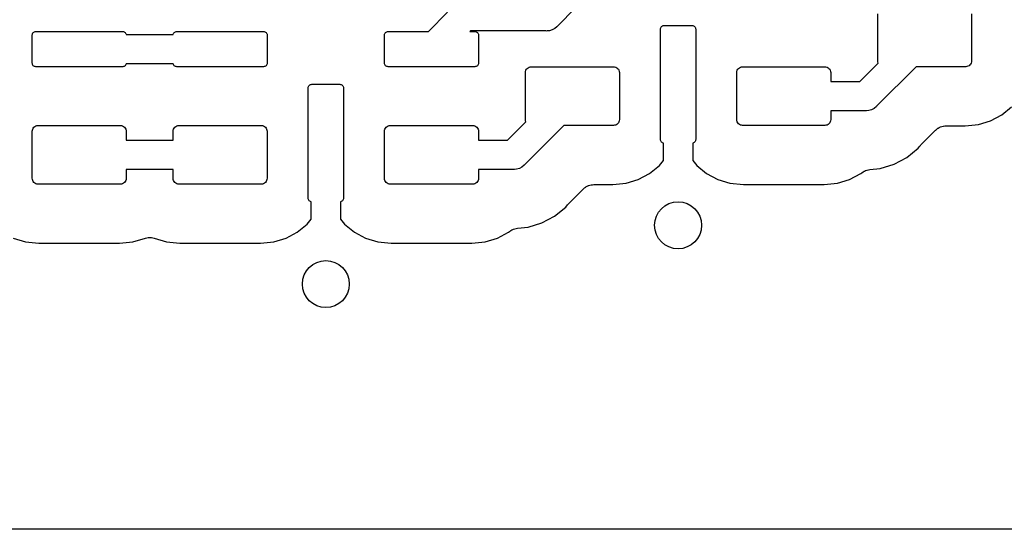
# Model space of a CAD drawing. Extents: x 59.9 to 90.6, y -72.1 to -46.5.
# Tile 11 of 24: x 73.9 to 82.3, y -72.1 to -67.8. Entities that reach past the tile are written whole.
import ezdxf

# ---------------------------------------------------------------- set-up
doc = ezdxf.new("R2010")
doc.units = 0
doc.header["$MEASUREMENT"] = 0
doc.layers.add('BLACK', color=7, linetype='CONTINUOUS')

msp = doc.modelspace()

# ---------------------------------------------------------------- linework, layer by layer
at = {"layer": 'BLACK', "linetype": 'CONTINUOUS'}
for p, q in [((78.6268, -67.65), (78.472, -67.8048)), ((77.3732, -67.85), (77.5367, -67.6866)), ((81.2, -68.1), (81.2, -67.7)), ((82, -67.7), (82, -68.1)), ((78.4274, -67.8368), (78.4038, -67.8439)), ((78.4491, -67.8251), (78.4274, -67.8368)), ((78.4681, -67.8095), (78.4491, -67.8251)), ((78.472, -67.8048), (78.4681, -67.8095)), ((79.35, -67.83), (79.3506, -67.8241)), ((79.35, -68.77), (79.35, -67.83)), ((79.3506, -67.8241), (79.3523, -67.8185)), ((79.3523, -67.8185), (79.3551, -67.8133)), ((79.3551, -67.8133), (79.3588, -67.8088)), ((79.3588, -67.8088), (79.3633, -67.8051)), ((79.3633, -67.8051), (79.3685, -67.8023)), ((79.3685, -67.8023), (79.3741, -67.8006)), ((79.3741, -67.8006), (79.38, -67.8)), ((79.38, -67.8), (79.62, -67.8)), ((79.62, -67.8), (79.6259, -67.8006)), ((79.6259, -67.8006), (79.6315, -67.8023)), ((79.6315, -67.8023), (79.6367, -67.8051)), ((79.6367, -67.8051), (79.6412, -67.8088)), ((79.6412, -67.8088), (79.6449, -67.8133)), ((79.6449, -67.8133), (79.6477, -67.8185)), ((79.6477, -67.8185), (79.6494, -67.8241)), ((79.6494, -67.8241), (79.65, -67.83)), ((79.65, -67.83), (79.65, -68.77)), ((74, -67.88), (74.0006, -67.8741)), ((74, -68.12), (74, -67.88)), ((74.0006, -67.8741), (74.0023, -67.8685)), ((74.0023, -67.8685), (74.0051, -67.8633)), ((74.0051, -67.8633), (74.0088, -67.8588)), ((74.0088, -67.8588), (74.0133, -67.8551)), ((74.0133, -67.8551), (74.0185, -67.8523)), ((74.0185, -67.8523), (74.0241, -67.8506)), ((74.0241, -67.8506), (74.03, -67.85)), ((74.03, -67.85), (74.77, -67.85)), ((74.77, -67.85), (74.7759, -67.8506)), ((74.7759, -67.8506), (74.7815, -67.8523)), ((74.7815, -67.8523), (74.7867, -67.8551)), ((74.7867, -67.8551), (74.7912, -67.8588)), ((74.7912, -67.8588), (74.7949, -67.8633)), ((74.7949, -67.8633), (74.7977, -67.8685)), ((74.7977, -67.8685), (74.7994, -67.8741)), ((74.7994, -67.8741), (74.7995, -67.875)), ((74.7995, -67.875), (75.2005, -67.875)), ((75.2005, -67.875), (75.2006, -67.8741)), ((75.2006, -67.8741), (75.2023, -67.8685)), ((75.2023, -67.8685), (75.2051, -67.8633)), ((75.2051, -67.8633), (75.2088, -67.8588)), ((75.2088, -67.8588), (75.2133, -67.8551)), ((75.2133, -67.8551), (75.2185, -67.8523)), ((75.2185, -67.8523), (75.2241, -67.8506)), ((75.2241, -67.8506), (75.23, -67.85)), ((75.23, -67.85), (75.97, -67.85)), ((75.97, -67.85), (75.9759, -67.8506)), ((75.9759, -67.8506), (75.9815, -67.8523)), ((75.9815, -67.8523), (75.9867, -67.8551)), ((75.9867, -67.8551), (75.9912, -67.8588)), ((75.9912, -67.8588), (75.9949, -67.8633)), ((75.9949, -67.8633), (75.9977, -67.8685)), ((75.9977, -67.8685), (75.9994, -67.8741)), ((75.9994, -67.8741), (76, -67.88)), ((76, -67.88), (76, -68.12)), ((77, -67.88), (77.0006, -67.8741)), ((77, -68.12), (77, -67.88)), ((77.0006, -67.8741), (77.0023, -67.8685)), ((77.0023, -67.8685), (77.0051, -67.8633)), ((77.0051, -67.8633), (77.0088, -67.8588)), ((77.0088, -67.8588), (77.0133, -67.8551)), ((77.0133, -67.8551), (77.0185, -67.8523)), ((77.0185, -67.8523), (77.0241, -67.8506)), ((77.0241, -67.8506), (77.03, -67.85)), ((77.03, -67.85), (77.3732, -67.85)), ((77.7311, -67.8457), (77.7268, -67.85)), ((77.7268, -67.85), (77.77, -67.85)), ((78.3732, -67.8457), (77.7311, -67.8457)), ((77.77, -67.85), (77.7759, -67.8506)), ((77.7759, -67.8506), (77.7815, -67.8523)), ((77.7815, -67.8523), (77.7867, -67.8551)), ((77.7867, -67.8551), (77.7912, -67.8588)), ((77.7912, -67.8588), (77.7949, -67.8633)), ((77.7949, -67.8633), (77.7977, -67.8685)), ((77.7977, -67.8685), (77.7994, -67.8741)), ((77.7994, -67.8741), (77.8, -67.88)), ((77.8, -67.88), (77.8, -68.12)), ((78.3793, -67.8463), (78.3732, -67.8457)), ((78.3854, -67.8457), (78.3793, -67.8463)), ((78.4038, -67.8439), (78.3854, -67.8457)), ((78.3854, -67.8457), (78.3854, -67.8457)), ((74.0006, -68.1259), (74, -68.12)), ((74.0023, -68.1315), (74.0006, -68.1259)), ((74.0051, -68.1367), (74.0023, -68.1315)), ((74.0088, -68.1412), (74.0051, -68.1367)), ((74.0133, -68.1449), (74.0088, -68.1412)), ((74.0185, -68.1477), (74.0133, -68.1449)), ((74.0241, -68.1494), (74.0185, -68.1477)), ((74.03, -68.15), (74.0241, -68.1494)), ((74.77, -68.15), (74.03, -68.15)), ((74.7759, -68.1494), (74.77, -68.15)), ((74.7815, -68.1477), (74.7759, -68.1494)), ((74.7867, -68.1449), (74.7815, -68.1477)), ((74.7912, -68.1412), (74.7867, -68.1449)), ((74.7949, -68.1367), (74.7912, -68.1412)), ((74.7977, -68.1315), (74.7949, -68.1367)), ((74.7994, -68.1259), (74.7977, -68.1315)), ((74.7995, -68.125), (74.7994, -68.1259)), ((75.2005, -68.125), (74.7995, -68.125)), ((75.2006, -68.1259), (75.2005, -68.125)), ((75.2023, -68.1315), (75.2006, -68.1259)), ((75.2051, -68.1367), (75.2023, -68.1315)), ((75.2088, -68.1412), (75.2051, -68.1367)), ((75.2133, -68.1449), (75.2088, -68.1412)), ((75.2185, -68.1477), (75.2133, -68.1449)), ((75.2241, -68.1494), (75.2185, -68.1477)), ((75.23, -68.15), (75.2241, -68.1494)), ((75.97, -68.15), (75.23, -68.15)), ((75.9759, -68.1494), (75.97, -68.15)), ((75.9815, -68.1477), (75.9759, -68.1494)), ((75.9867, -68.1449), (75.9815, -68.1477)), ((75.9912, -68.1412), (75.9867, -68.1449)), ((75.9949, -68.1367), (75.9912, -68.1412)), ((75.9977, -68.1315), (75.9949, -68.1367)), ((75.9994, -68.1259), (75.9977, -68.1315)), ((76, -68.12), (75.9994, -68.1259)), ((77.0006, -68.1259), (77, -68.12)), ((77.0023, -68.1315), (77.0006, -68.1259)), ((77.0051, -68.1367), (77.0023, -68.1315)), ((77.0088, -68.1412), (77.0051, -68.1367)), ((77.0133, -68.1449), (77.0088, -68.1412)), ((77.0185, -68.1477), (77.0133, -68.1449)), ((77.0241, -68.1494), (77.0185, -68.1477)), ((77.03, -68.15), (77.0241, -68.1494)), ((77.77, -68.15), (77.03, -68.15)), ((77.7759, -68.1494), (77.77, -68.15)), ((77.7815, -68.1477), (77.7759, -68.1494)), ((77.7867, -68.1449), (77.7815, -68.1477)), ((77.7912, -68.1412), (77.7867, -68.1449)), ((77.7949, -68.1367), (77.7912, -68.1412)), ((77.7977, -68.1315), (77.7949, -68.1367)), ((77.7994, -68.1259), (77.7977, -68.1315)), ((77.8, -68.12), (77.7994, -68.1259)), ((78.2038, -68.1809), (78.2084, -68.1722)), ((78.2084, -68.1722), (78.2146, -68.1646)), ((78.2146, -68.1646), (78.2222, -68.1584)), ((78.2222, -68.1584), (78.2309, -68.1538)), ((78.2309, -68.1538), (78.2402, -68.151)), ((78.2402, -68.151), (78.25, -68.15)), ((78.25, -68.15), (78.95, -68.15)), ((78.95, -68.15), (78.9598, -68.151)), ((78.9598, -68.151), (78.9691, -68.1538)), ((78.9691, -68.1538), (78.9778, -68.1584)), ((78.9778, -68.1584), (78.9854, -68.1646)), ((78.9854, -68.1646), (78.9916, -68.1722)), ((78.9916, -68.1722), (78.9962, -68.1809)), ((80.0038, -68.1809), (80.0084, -68.1722)), ((80.0084, -68.1722), (80.0146, -68.1646)), ((80.0146, -68.1646), (80.0222, -68.1584)), ((80.0222, -68.1584), (80.0309, -68.1538)), ((80.0309, -68.1538), (80.0402, -68.151)), ((80.0402, -68.151), (80.05, -68.15)), ((80.05, -68.15), (80.75, -68.15)), ((80.75, -68.15), (80.7598, -68.151)), ((80.7598, -68.151), (80.7691, -68.1538)), ((80.7691, -68.1538), (80.7778, -68.1584)), ((80.7778, -68.1584), (80.7854, -68.1646)), ((80.7854, -68.1646), (80.7916, -68.1722)), ((80.7916, -68.1722), (80.7962, -68.1809)), ((81.0482, -68.275), (81.2039, -68.1193)), ((81.5268, -68.15), (81.1927, -68.484)), ((81.201, -68.1098), (81.2, -68.1)), ((81.2038, -68.1191), (81.201, -68.1098)), ((81.2039, -68.1193), (81.2038, -68.1191)), ((81.95, -68.15), (81.5268, -68.15)), ((81.9598, -68.149), (81.95, -68.15)), ((81.9691, -68.1462), (81.9598, -68.149)), ((81.9778, -68.1416), (81.9691, -68.1462)), ((81.9854, -68.1354), (81.9778, -68.1416)), ((81.9916, -68.1278), (81.9854, -68.1354)), ((81.9962, -68.1191), (81.9916, -68.1278)), ((81.999, -68.1098), (81.9962, -68.1191)), ((82, -68.1), (81.999, -68.1098)), ((78.2, -68.2), (78.201, -68.1902)), ((78.2, -68.6), (78.2, -68.2)), ((78.201, -68.1902), (78.2038, -68.1809)), ((78.9962, -68.1809), (78.999, -68.1902)), ((78.999, -68.1902), (79, -68.2)), ((79, -68.2), (79, -68.6)), ((80, -68.2), (80.001, -68.1902)), ((80, -68.6), (80, -68.2)), ((80.001, -68.1902), (80.0038, -68.1809)), ((80.7962, -68.1809), (80.799, -68.1902)), ((80.799, -68.1902), (80.8, -68.2)), ((80.8, -68.2), (80.8, -68.275)), ((76.35, -68.33), (76.3506, -68.3241)), ((76.35, -69.27), (76.35, -68.33)), ((76.3506, -68.3241), (76.3523, -68.3185)), ((76.3523, -68.3185), (76.3551, -68.3133)), ((76.3551, -68.3133), (76.3588, -68.3088)), ((76.3588, -68.3088), (76.3633, -68.3051)), ((76.3633, -68.3051), (76.3685, -68.3023)), ((76.3685, -68.3023), (76.3741, -68.3006)), ((76.3741, -68.3006), (76.38, -68.3)), ((76.38, -68.3), (76.62, -68.3)), ((76.62, -68.3), (76.6259, -68.3006)), ((76.6259, -68.3006), (76.6315, -68.3023)), ((76.6315, -68.3023), (76.6367, -68.3051)), ((76.6367, -68.3051), (76.6412, -68.3088)), ((76.6412, -68.3088), (76.6449, -68.3133)), ((76.6449, -68.3133), (76.6477, -68.3185)), ((76.6477, -68.3185), (76.6494, -68.3241)), ((76.6494, -68.3241), (76.65, -68.33)), ((76.65, -68.33), (76.65, -69.27)), ((80.8, -68.275), (81.0482, -68.275)), ((81.1698, -68.5044), (81.1481, -68.516)), ((81.1888, -68.4888), (81.1698, -68.5044)), ((81.1927, -68.484), (81.1888, -68.4888)), ((82.2569, -68.5593), (82.3406, -68.4906)), ((81.0939, -68.525), (80.8, -68.525)), ((80.8, -68.525), (80.8, -68.6)), ((81.1, -68.5256), (81.0939, -68.525)), ((81.1061, -68.525), (81.1, -68.5256)), ((81.1245, -68.5232), (81.1061, -68.525)), ((81.1061, -68.525), (81.1061, -68.525)), ((81.1481, -68.516), (81.1245, -68.5232)), ((82.1614, -68.6104), (82.2569, -68.5593)), ((74.0038, -68.6809), (74.0084, -68.6722)), ((74.0084, -68.6722), (74.0146, -68.6646)), ((74.0146, -68.6646), (74.0222, -68.6584)), ((74.0222, -68.6584), (74.0309, -68.6538)), ((74.0309, -68.6538), (74.0402, -68.651)), ((74.0402, -68.651), (74.05, -68.65)), ((74.05, -68.65), (74.75, -68.65)), ((74.75, -68.65), (74.7598, -68.651)), ((74.7598, -68.651), (74.7691, -68.6538)), ((74.7691, -68.6538), (74.7778, -68.6584)), ((74.7778, -68.6584), (74.7854, -68.6646)), ((74.7854, -68.6646), (74.7916, -68.6722)), ((74.7916, -68.6722), (74.7962, -68.6809)), ((75.2038, -68.6809), (75.2084, -68.6722)), ((75.2084, -68.6722), (75.2146, -68.6646)), ((75.2146, -68.6646), (75.2222, -68.6584)), ((75.2222, -68.6584), (75.2309, -68.6538)), ((75.2309, -68.6538), (75.2402, -68.651)), ((75.2402, -68.651), (75.25, -68.65)), ((75.25, -68.65), (75.95, -68.65)), ((75.95, -68.65), (75.9598, -68.651)), ((75.9598, -68.651), (75.9691, -68.6538)), ((75.9691, -68.6538), (75.9778, -68.6584)), ((75.9778, -68.6584), (75.9854, -68.6646)), ((75.9854, -68.6646), (75.9916, -68.6722)), ((75.9916, -68.6722), (75.9962, -68.6809)), ((77.0038, -68.6809), (77.0084, -68.6722)), ((77.0084, -68.6722), (77.0146, -68.6646)), ((77.0146, -68.6646), (77.0222, -68.6584)), ((77.0222, -68.6584), (77.0309, -68.6538)), ((77.0309, -68.6538), (77.0402, -68.651)), ((77.0402, -68.651), (77.05, -68.65)), ((77.05, -68.65), (77.75, -68.65)), ((77.75, -68.65), (77.7598, -68.651)), ((77.7598, -68.651), (77.7691, -68.6538)), ((77.7691, -68.6538), (77.7778, -68.6584)), ((77.7778, -68.6584), (77.7854, -68.6646)), ((77.7854, -68.6646), (77.7916, -68.6722)), ((77.7916, -68.6722), (77.7962, -68.6809)), ((78.0482, -68.775), (78.2039, -68.6193)), ((78.5268, -68.65), (78.1927, -68.984)), ((78.201, -68.6098), (78.2, -68.6)), ((78.2038, -68.6191), (78.201, -68.6098)), ((78.2039, -68.6193), (78.2038, -68.6191)), ((78.95, -68.65), (78.5268, -68.65)), ((78.9598, -68.649), (78.95, -68.65)), ((78.9691, -68.6462), (78.9598, -68.649)), ((78.9778, -68.6416), (78.9691, -68.6462)), ((78.9854, -68.6354), (78.9778, -68.6416)), ((78.9916, -68.6278), (78.9854, -68.6354)), ((78.9962, -68.6191), (78.9916, -68.6278)), ((78.999, -68.6098), (78.9962, -68.6191)), ((79, -68.6), (78.999, -68.6098)), ((80.001, -68.6098), (80, -68.6)), ((80.0038, -68.6191), (80.001, -68.6098)), ((80.0084, -68.6278), (80.0038, -68.6191)), ((80.0146, -68.6354), (80.0084, -68.6278)), ((80.0222, -68.6416), (80.0146, -68.6354)), ((80.0309, -68.6462), (80.0222, -68.6416)), ((80.0402, -68.649), (80.0309, -68.6462)), ((80.05, -68.65), (80.0402, -68.649)), ((80.75, -68.65), (80.05, -68.65)), ((80.7598, -68.649), (80.75, -68.65)), ((80.7691, -68.6462), (80.7598, -68.649)), ((80.7778, -68.6416), (80.7691, -68.6462)), ((80.7854, -68.6354), (80.7778, -68.6416)), ((80.7916, -68.6278), (80.7854, -68.6354)), ((80.7962, -68.6191), (80.7916, -68.6278)), ((80.799, -68.6098), (80.7962, -68.6191)), ((80.8, -68.6), (80.799, -68.6098)), ((81.7041, -68.6816), (81.7132, -68.6743)), ((81.7132, -68.6743), (81.7138, -68.6739)), ((81.7138, -68.6739), (81.7143, -68.6735)), ((81.7143, -68.6735), (81.7247, -68.6681)), ((81.7247, -68.6681), (81.7351, -68.6626)), ((81.7351, -68.6626), (81.7357, -68.6624)), ((81.7357, -68.6624), (81.7363, -68.6621)), ((81.7363, -68.6621), (81.7476, -68.6588)), ((81.7476, -68.6588), (81.7588, -68.6555)), ((81.7588, -68.6555), (81.7595, -68.6554)), ((81.7595, -68.6554), (81.7601, -68.6552)), ((81.7601, -68.6552), (81.7718, -68.6542)), ((81.7718, -68.6542), (81.7835, -68.653)), ((81.7835, -68.653), (81.9438, -68.653)), ((81.9438, -68.653), (82.0578, -68.6418)), ((82.0578, -68.6418), (82.1614, -68.6104)), ((74, -68.7), (74.001, -68.6902)), ((74, -69.1), (74, -68.7)), ((74.001, -68.6902), (74.0038, -68.6809)), ((74.7962, -68.6809), (74.799, -68.6902)), ((74.799, -68.6902), (74.8, -68.7)), ((74.8, -68.7), (74.8, -68.775)), ((75.2, -68.7), (75.201, -68.6902)), ((75.2, -68.775), (75.2, -68.7)), ((75.201, -68.6902), (75.2038, -68.6809)), ((75.9962, -68.6809), (75.999, -68.6902)), ((75.999, -68.6902), (76, -68.7)), ((76, -68.7), (76, -69.1)), ((77, -68.7), (77.001, -68.6902)), ((77, -69.1), (77, -68.7)), ((77.001, -68.6902), (77.0038, -68.6809)), ((77.7962, -68.6809), (77.799, -68.6902)), ((77.799, -68.6902), (77.8, -68.7)), ((77.8, -68.7), (77.8, -68.775)), ((81.5681, -68.8158), (81.6937, -68.6902)), ((81.6937, -68.6902), (81.694, -68.6899)), ((81.694, -68.6899), (81.6949, -68.689)), ((81.694, -68.6899), (81.694, -68.6899)), ((81.694, -68.6899), (81.694, -68.6899)), ((81.6949, -68.689), (81.7041, -68.6816)), ((74.8, -68.775), (75.2, -68.775)), ((77.8, -68.775), (78.0482, -68.775)), ((79.3506, -68.7759), (79.35, -68.77)), ((79.3523, -68.7815), (79.3506, -68.7759)), ((79.3551, -68.7867), (79.3523, -68.7815)), ((79.3588, -68.7912), (79.3551, -68.7867)), ((79.3633, -68.7949), (79.3588, -68.7912)), ((79.3685, -68.7977), (79.3633, -68.7949)), ((79.3741, -68.7994), (79.3685, -68.7977)), ((79.375, -68.7995), (79.3741, -68.7994)), ((79.375, -68.9487), (79.375, -68.7995)), ((79.6259, -68.7994), (79.625, -68.7995)), ((79.625, -68.7995), (79.625, -68.9487)), ((79.6315, -68.7977), (79.6259, -68.7994)), ((79.6367, -68.7949), (79.6315, -68.7977)), ((79.6412, -68.7912), (79.6367, -68.7949)), ((79.6449, -68.7867), (79.6412, -68.7912)), ((79.6477, -68.7815), (79.6449, -68.7867)), ((79.6494, -68.7759), (79.6477, -68.7815)), ((79.65, -68.77), (79.6494, -68.7759)), ((81.4489, -68.9222), (81.5441, -68.8441)), ((81.5441, -68.8441), (81.5597, -68.8251)), ((81.5597, -68.8251), (81.5608, -68.8237)), ((81.5608, -68.8237), (81.5647, -68.82)), ((81.5647, -68.82), (81.5681, -68.8158)), ((81.3403, -68.9802), (81.4489, -68.9222)), ((78.1698, -69.0044), (78.1481, -69.016)), ((78.1888, -68.9888), (78.1698, -69.0044)), ((78.1927, -68.984), (78.1888, -68.9888)), ((79.2569, -69.0593), (79.3406, -68.9906)), ((79.3406, -68.9906), (79.375, -68.9487)), ((79.625, -68.9487), (79.6594, -68.9906)), ((79.6594, -68.9906), (79.7431, -69.0593)), ((81.2225, -69.016), (81.3403, -68.9802)), ((75.2, -69.025), (74.8, -69.025)), ((74.8, -69.025), (74.8, -69.1)), ((75.2, -69.1), (75.2, -69.025)), ((78.0939, -69.025), (77.8, -69.025)), ((77.8, -69.025), (77.8, -69.1)), ((78.1, -69.0256), (78.0939, -69.025)), ((78.1061, -69.025), (78.1, -69.0256)), ((78.1245, -69.0232), (78.1061, -69.025)), ((78.1061, -69.025), (78.1061, -69.025)), ((78.1481, -69.016), (78.1245, -69.0232)), ((79.1614, -69.1104), (79.2569, -69.0593)), ((79.7431, -69.0593), (79.8386, -69.1104)), ((80.9614, -69.1104), (81.0569, -69.0593)), ((81.0569, -69.0593), (81.0646, -69.053)), ((81.0646, -69.053), (81.0648, -69.0528)), ((81.0648, -69.0528), (81.0648, -69.0528)), ((81.0648, -69.0528), (81.0649, -69.0528)), ((81.0649, -69.0528), (81.066, -69.0519)), ((81.066, -69.0519), (81.0758, -69.0455)), ((81.0758, -69.0455), (81.0855, -69.0391)), ((81.0855, -69.0391), (81.0861, -69.0388)), ((81.0861, -69.0388), (81.0868, -69.0384)), ((81.0868, -69.0384), (81.0976, -69.0341)), ((81.0976, -69.0341), (81.1084, -69.0296)), ((81.1084, -69.0296), (81.1091, -69.0295)), ((81.1091, -69.0295), (81.1098, -69.0292)), ((81.1098, -69.0292), (81.1213, -69.0271)), ((81.1213, -69.0271), (81.1327, -69.0248)), ((81.1327, -69.0248), (81.2225, -69.016)), ((74.001, -69.1098), (74, -69.1)), ((74.0038, -69.1191), (74.001, -69.1098)), ((74.0084, -69.1278), (74.0038, -69.1191)), ((74.0146, -69.1354), (74.0084, -69.1278)), ((74.0222, -69.1416), (74.0146, -69.1354)), ((74.0309, -69.1462), (74.0222, -69.1416)), ((74.0402, -69.149), (74.0309, -69.1462)), ((74.05, -69.15), (74.0402, -69.149)), ((74.75, -69.15), (74.05, -69.15)), ((74.7598, -69.149), (74.75, -69.15)), ((74.7691, -69.1462), (74.7598, -69.149)), ((74.7778, -69.1416), (74.7691, -69.1462)), ((74.7854, -69.1354), (74.7778, -69.1416)), ((74.7916, -69.1278), (74.7854, -69.1354)), ((74.7962, -69.1191), (74.7916, -69.1278)), ((74.799, -69.1098), (74.7962, -69.1191)), ((74.8, -69.1), (74.799, -69.1098)), ((75.201, -69.1098), (75.2, -69.1)), ((75.2038, -69.1191), (75.201, -69.1098)), ((75.2084, -69.1278), (75.2038, -69.1191)), ((75.2146, -69.1354), (75.2084, -69.1278)), ((75.2222, -69.1416), (75.2146, -69.1354)), ((75.2309, -69.1462), (75.2222, -69.1416)), ((75.2402, -69.149), (75.2309, -69.1462)), ((75.25, -69.15), (75.2402, -69.149)), ((75.95, -69.15), (75.25, -69.15)), ((75.9598, -69.149), (75.95, -69.15)), ((75.9691, -69.1462), (75.9598, -69.149)), ((75.9778, -69.1416), (75.9691, -69.1462)), ((75.9854, -69.1354), (75.9778, -69.1416)), ((75.9916, -69.1278), (75.9854, -69.1354)), ((75.9962, -69.1191), (75.9916, -69.1278)), ((75.999, -69.1098), (75.9962, -69.1191)), ((76, -69.1), (75.999, -69.1098)), ((77.001, -69.1098), (77, -69.1)), ((77.0038, -69.1191), (77.001, -69.1098)), ((77.0084, -69.1278), (77.0038, -69.1191)), ((77.0146, -69.1354), (77.0084, -69.1278)), ((77.0222, -69.1416), (77.0146, -69.1354)), ((77.0309, -69.1462), (77.0222, -69.1416)), ((77.0402, -69.149), (77.0309, -69.1462)), ((77.05, -69.15), (77.0402, -69.149)), ((77.75, -69.15), (77.05, -69.15)), ((77.7598, -69.149), (77.75, -69.15)), ((77.7691, -69.1462), (77.7598, -69.149)), ((77.7778, -69.1416), (77.7691, -69.1462)), ((77.7854, -69.1354), (77.7778, -69.1416)), ((77.7916, -69.1278), (77.7854, -69.1354)), ((77.7962, -69.1191), (77.7916, -69.1278)), ((77.799, -69.1098), (77.7962, -69.1191)), ((77.8, -69.1), (77.799, -69.1098)), ((78.6949, -69.189), (78.7041, -69.1816)), ((78.7041, -69.1816), (78.7132, -69.1743)), ((78.7132, -69.1743), (78.7138, -69.1739)), ((78.7138, -69.1739), (78.7143, -69.1735)), ((78.7143, -69.1735), (78.7247, -69.1681)), ((78.7247, -69.1681), (78.7351, -69.1626)), ((78.7351, -69.1626), (78.7357, -69.1624)), ((78.7357, -69.1624), (78.7363, -69.1621)), ((78.7363, -69.1621), (78.7476, -69.1588)), ((78.7476, -69.1588), (78.7588, -69.1555)), ((78.7588, -69.1555), (78.7595, -69.1554)), ((78.7595, -69.1554), (78.7601, -69.1552)), ((78.7601, -69.1552), (78.7718, -69.1542)), ((78.7718, -69.1542), (78.7835, -69.153)), ((78.7835, -69.153), (78.9438, -69.153)), ((78.9438, -69.153), (79.0578, -69.1418)), ((79.0578, -69.1418), (79.1614, -69.1104)), ((79.8386, -69.1104), (79.9422, -69.1418)), ((79.9422, -69.1418), (80.0562, -69.153)), ((80.0562, -69.153), (80.7438, -69.153)), ((80.7438, -69.153), (80.8578, -69.1418)), ((80.8578, -69.1418), (80.9614, -69.1104)), ((78.5681, -69.3158), (78.6937, -69.1902)), ((78.6937, -69.1902), (78.694, -69.1899)), ((78.694, -69.1899), (78.6949, -69.189)), ((78.694, -69.1899), (78.694, -69.1899)), ((78.694, -69.1899), (78.694, -69.1899)), ((76.3506, -69.2759), (76.35, -69.27)), ((76.3523, -69.2815), (76.3506, -69.2759)), ((76.3551, -69.2867), (76.3523, -69.2815)), ((76.3588, -69.2912), (76.3551, -69.2867)), ((76.3633, -69.2949), (76.3588, -69.2912)), ((76.3685, -69.2977), (76.3633, -69.2949)), ((76.3741, -69.2994), (76.3685, -69.2977)), ((76.375, -69.2995), (76.3741, -69.2994)), ((76.375, -69.4487), (76.375, -69.2995)), ((76.6259, -69.2994), (76.625, -69.2995)), ((76.625, -69.2995), (76.625, -69.4487)), ((76.6315, -69.2977), (76.6259, -69.2994)), ((76.6367, -69.2949), (76.6315, -69.2977)), ((76.6412, -69.2912), (76.6367, -69.2949)), ((76.6449, -69.2867), (76.6412, -69.2912)), ((76.6477, -69.2815), (76.6449, -69.2867)), ((76.6494, -69.2759), (76.6477, -69.2815)), ((76.65, -69.27), (76.6494, -69.2759)), ((78.4489, -69.4222), (78.5441, -69.3441)), ((78.5441, -69.3441), (78.5597, -69.3251)), ((78.5597, -69.3251), (78.5608, -69.3237)), ((78.5608, -69.3237), (78.5647, -69.32)), ((78.5647, -69.32), (78.5681, -69.3158)), ((78.3403, -69.4802), (78.4489, -69.4222)), ((76.2569, -69.5593), (76.3406, -69.4906)), ((76.3406, -69.4906), (76.375, -69.4487)), ((76.625, -69.4487), (76.6594, -69.4906)), ((76.6594, -69.4906), (76.7431, -69.5593)), ((78.1327, -69.5248), (78.2225, -69.516)), ((78.2225, -69.516), (78.3403, -69.4802)), ((76.1614, -69.6104), (76.2569, -69.5593)), ((76.7431, -69.5593), (76.8386, -69.6104)), ((77.9614, -69.6104), (78.0569, -69.5593)), ((78.0569, -69.5593), (78.0646, -69.553)), ((78.0646, -69.553), (78.0648, -69.5528)), ((78.0648, -69.5528), (78.0648, -69.5528)), ((78.0648, -69.5528), (78.0649, -69.5528)), ((78.0649, -69.5528), (78.066, -69.5519)), ((78.066, -69.5519), (78.0758, -69.5455)), ((78.0758, -69.5455), (78.0855, -69.5391)), ((78.0855, -69.5391), (78.0861, -69.5388)), ((78.0861, -69.5388), (78.0868, -69.5384)), ((78.0868, -69.5384), (78.0976, -69.5341)), ((78.0976, -69.5341), (78.1084, -69.5296)), ((78.1084, -69.5296), (78.1091, -69.5295)), ((78.1091, -69.5295), (78.1098, -69.5292)), ((78.1098, -69.5292), (78.1213, -69.5271)), ((78.1213, -69.5271), (78.1327, -69.5248)), ((73.8386, -69.6104), (73.9422, -69.6418)), ((73.9422, -69.6418), (74.0562, -69.653)), ((74.0562, -69.653), (74.7438, -69.653)), ((74.7438, -69.653), (74.8578, -69.6418)), ((74.8578, -69.6418), (74.9631, -69.6098)), ((74.9631, -69.6098), (74.9634, -69.6098)), ((74.9634, -69.6098), (74.9635, -69.6097)), ((74.9635, -69.6097), (74.9648, -69.6093)), ((74.9635, -69.6097), (74.9635, -69.6097)), ((74.9648, -69.6093), (74.9763, -69.6072)), ((74.9763, -69.6072), (74.9878, -69.605)), ((74.9878, -69.605), (74.9885, -69.605)), ((74.9885, -69.605), (74.9892, -69.6048)), ((74.9892, -69.6048), (75.0009, -69.605)), ((75.0009, -69.605), (75.0126, -69.605)), ((75.0126, -69.605), (75.0133, -69.6051)), ((75.0133, -69.6051), (75.014, -69.6051)), ((75.014, -69.6051), (75.0254, -69.6076)), ((75.0254, -69.6076), (75.0369, -69.6098)), ((75.0369, -69.6098), (75.1422, -69.6418)), ((75.1422, -69.6418), (75.2562, -69.653)), ((75.2562, -69.653), (75.9438, -69.653)), ((75.9438, -69.653), (76.0578, -69.6418)), ((76.0578, -69.6418), (76.1614, -69.6104)), ((76.8386, -69.6104), (76.9422, -69.6418)), ((76.9422, -69.6418), (77.0562, -69.653)), ((77.0562, -69.653), (77.7438, -69.653)), ((77.7438, -69.653), (77.8578, -69.6418)), ((77.8578, -69.6418), (77.9614, -69.6104)), ((88.1573, -72.0872), (62.3399, -72.0872))]:
    msp.add_line(p, q, dxfattribs=at)
at = {"layer": 'BLACK'}
for centre in [(79.5, -69.5), (76.5, -70)]:
    msp.add_circle(centre, 0.2, dxfattribs=at)

doc.saveas('drawing.dxf')
